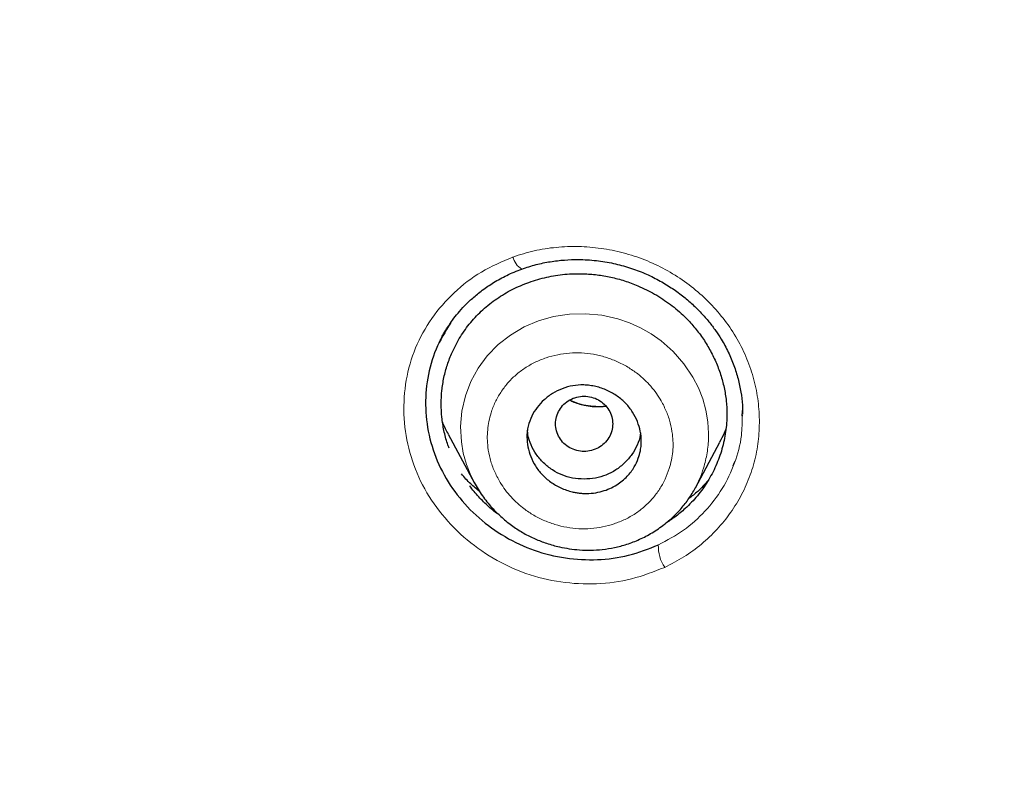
# Model space of a CAD drawing. Header units: millimetres. Extents: x 8 to 830, y 12 to 2106.
# Tile 161 of 256: x 423 to 439, y 1776 to 1788. Entities that reach past the tile are written whole.
import ezdxf

# ---------------------------------------------------------------- set-up
doc = ezdxf.new("R2010")
doc.units = ezdxf.units.MM

msp = doc.modelspace()

# ---------------------------------------------------------------- linework, layer by layer
at = {"color": 8, "linetype": 'Continuous', "lineweight": 0}
msp.add_line((434.689, 1782.084), (434.693, 1782.196), dxfattribs=at)
msp.add_line((434.689, 1782.084), (434.693, 1782.196), dxfattribs=at)
at = {"color": 7, "linetype": 'Continuous', "lineweight": 30}
for p, q in [((434.687, 1782.056), (434.689, 1782.084)), ((434.687, 1782.056), (434.689, 1782.084)), ((434.695, 1782.052), (434.695, 1782.065)), ((434.695, 1782.052), (434.695, 1782.065)), ((430.064, 1781.766), (430.475, 1780.997)), ((433.951, 1780.922), (434.335, 1781.641)), ((430.398, 1780.951), (430.398, 1780.951)), ((430.398, 1780.951), (430.398, 1780.951)), ((433.95, 1780.922), (433.945, 1780.912)), ((434.034, 1780.862), (434.034, 1780.862)), ((434.034, 1780.862), (434.034, 1780.862))]:
    msp.add_line(p, q, dxfattribs=at)
at = {"color": 8, "linetype": 'Continuous', "lineweight": 0, "flags": 128}
msp.add_lwpolyline([(430.485, 1780.984), (430.417, 1781.115), (430.349, 1781.287), (430.3, 1781.465), (430.269, 1781.646), (430.257, 1781.889), (430.278, 1782.131), (430.332, 1782.368), (430.416, 1782.594), (430.532, 1782.807), (430.677, 1783.002), (430.849, 1783.176), (431.043, 1783.327), (431.255, 1783.454), (431.482, 1783.552), (431.721, 1783.621), (431.97, 1783.658), (432.225, 1783.663), (432.481, 1783.638), (432.732, 1783.582), (432.914, 1783.521), (433.089, 1783.443), (433.255, 1783.348), (433.412, 1783.237), (433.602, 1783.068), (433.77, 1782.876), (433.911, 1782.666), (433.998, 1782.498), (434.067, 1782.324), (434.117, 1782.144), (434.147, 1781.961), (434.147, 1781.961)], dxfattribs=at)
at = {"color": 8, "linetype": 'Continuous', "lineweight": 0}
for centre, radius, start, end in [((431.378, 1784.632), 0.309, 194.3128, 239.2723), ((433.968, 1780.003), 0.6, 177.9767, 213.6622)]:
    msp.add_arc(centre, radius, start, end, dxfattribs=at)
at = {"color": 7, "linetype": 'Continuous', "lineweight": 30}
for points, knots in [([(510.735, 1777.283), (511.196, 1778.511), (512.114, 1780.956), (513.098, 1784.726), (513.872, 1788.507), (514.456, 1792.3), (514.943, 1796.485), (515.298, 1801.065), (515.507, 1806.03), (515.602, 1811.577), (515.593, 1817.706), (515.581, 1824.436), (515.477, 1831.185), (515.158, 1837.963), (514.614, 1843.619), (513.944, 1848.142), (513.279, 1851.54), (512.399, 1854.924), (511.244, 1858.268), (509.826, 1861.345), (508.149, 1864.109), (506.256, 1866.524), (504.046, 1868.669), (501.607, 1870.523), (499.025, 1872.121), (495.903, 1873.724), (492.217, 1875.246), (487.967, 1876.614), (483.651, 1877.697), (479.286, 1878.524), (474.885, 1879.093), (470.474, 1879.417), (466.081, 1879.544), (461.71, 1879.555), (457.339, 1879.543), (452.947, 1879.415), (448.536, 1879.093), (444.134, 1878.525), (439.769, 1877.697), (435.453, 1876.616), (431.203, 1875.245), (427.517, 1873.725), (424.396, 1872.122), (421.813, 1870.525), (419.375, 1868.669), (417.164, 1866.525), (415.271, 1864.109), (413.594, 1861.345), (412.176, 1858.269), (411.021, 1854.924), (410.141, 1851.54), (409.476, 1848.142), (408.806, 1843.619), (408.262, 1837.963), (407.943, 1831.185), (407.839, 1824.437), (407.828, 1817.706), (407.817, 1811.126), (407.941, 1804.673), (408.288, 1798.348), (408.866, 1792.889), (409.585, 1788.305), (410.354, 1784.591), (411.329, 1780.89), (412.232, 1778.489), (412.686, 1777.283)], [0, 0, 0, 0, 0.01422, 0.028301, 0.042283, 0.056188, 0.070046, 0.088148, 0.106186, 0.124159, 0.148558, 0.172923, 0.197399, 0.221993, 0.24671, 0.259145, 0.27167, 0.284302, 0.297067, 0.309991, 0.320883, 0.3319, 0.342924, 0.353811, 0.364567, 0.375221, 0.391058, 0.40678, 0.422432, 0.438055, 0.453668, 0.469227, 0.484683, 0.500001, 0.515318, 0.530774, 0.546334, 0.561944, 0.577571, 0.59322, 0.608942, 0.624779, 0.635434, 0.646191, 0.657076, 0.668103, 0.679114, 0.690014, 0.702933, 0.7157, 0.728331, 0.740856, 0.753291, 0.778008, 0.802602, 0.827078, 0.851444, 0.875842, 0.898728, 0.921719, 0.944802, 0.958463, 0.9722, 0.986034, 1, 1, 1, 1]), ([(510.735, 1777.283), (511.196, 1778.511), (512.114, 1780.956), (513.098, 1784.726), (513.872, 1788.507), (514.456, 1792.3), (514.943, 1796.485), (515.298, 1801.065), (515.507, 1806.03), (515.602, 1811.577), (515.593, 1817.706), (515.581, 1824.436), (515.477, 1831.185), (515.158, 1837.963), (514.614, 1843.619), (513.944, 1848.142), (513.279, 1851.54), (512.399, 1854.924), (511.244, 1858.268), (509.826, 1861.345), (508.149, 1864.109), (506.256, 1866.524), (504.046, 1868.669), (501.607, 1870.523), (499.025, 1872.121), (495.903, 1873.724), (492.217, 1875.246), (487.967, 1876.614), (483.651, 1877.697), (479.286, 1878.524), (474.885, 1879.093), (470.474, 1879.417), (466.081, 1879.544), (461.71, 1879.555), (457.339, 1879.543), (452.947, 1879.415), (448.536, 1879.093), (444.134, 1878.525), (439.769, 1877.697), (435.453, 1876.616), (431.203, 1875.245), (427.517, 1873.725), (424.396, 1872.122), (421.813, 1870.525), (419.375, 1868.669), (417.164, 1866.525), (415.271, 1864.109), (413.594, 1861.345), (412.176, 1858.269), (411.021, 1854.924), (410.141, 1851.54), (409.476, 1848.142), (408.806, 1843.619), (408.262, 1837.963), (407.943, 1831.185), (407.839, 1824.437), (407.828, 1817.706), (407.817, 1811.126), (407.941, 1804.673), (408.288, 1798.348), (408.866, 1792.889), (409.585, 1788.305), (410.354, 1784.591), (411.329, 1780.89), (412.232, 1778.489), (412.686, 1777.283)], [0, 0, 0, 0, 0.01422, 0.028301, 0.042283, 0.056188, 0.070046, 0.088148, 0.106186, 0.124159, 0.148558, 0.172923, 0.197399, 0.221993, 0.24671, 0.259145, 0.27167, 0.284302, 0.297067, 0.309991, 0.320883, 0.3319, 0.342924, 0.353811, 0.364567, 0.375221, 0.391058, 0.40678, 0.422432, 0.438055, 0.453668, 0.469227, 0.484683, 0.500001, 0.515318, 0.530774, 0.546334, 0.561944, 0.577571, 0.59322, 0.608942, 0.624779, 0.635434, 0.646191, 0.657076, 0.668103, 0.679114, 0.690014, 0.702933, 0.7157, 0.728331, 0.740856, 0.753291, 0.778008, 0.802602, 0.827078, 0.851444, 0.875842, 0.898728, 0.921719, 0.944802, 0.958463, 0.9722, 0.986034, 1, 1, 1, 1]), ([(509.342, 1777.405), (509.718, 1778.392), (510.47, 1780.366), (511.332, 1783.407), (512.046, 1786.476), (512.617, 1789.571), (513.077, 1792.68), (513.51, 1796.392), (513.859, 1800.711), (514.082, 1805.632), (514.182, 1810.777), (514.188, 1816.142), (514.173, 1821.731), (514.115, 1827.323), (513.942, 1832.92), (513.588, 1838.517), (513.084, 1843.169), (512.519, 1846.875), (511.991, 1849.641), (511.334, 1852.386), (510.519, 1855.094), (509.512, 1857.746), (508.383, 1860.098), (507.165, 1862.141), (505.916, 1863.888), (504.502, 1865.514), (502.758, 1867.162), (500.656, 1868.771), (498.205, 1870.302), (495.467, 1871.725), (492.454, 1873.021), (489.178, 1874.177), (485.839, 1875.143), (482.453, 1875.939), (478.747, 1876.63), (474.722, 1877.159), (470.387, 1877.487), (466.047, 1877.618), (461.711, 1877.632), (457.374, 1877.617), (453.033, 1877.484), (448.697, 1877.159), (444.672, 1876.63), (440.967, 1875.94), (437.582, 1875.144), (434.243, 1874.177), (430.966, 1873.02), (427.952, 1871.725), (425.215, 1870.302), (422.765, 1868.771), (420.664, 1867.161), (418.919, 1865.515), (417.506, 1863.888), (416.255, 1862.141), (415.039, 1860.097), (413.909, 1857.746), (412.902, 1855.094), (412.087, 1852.386), (411.43, 1849.642), (410.902, 1846.875), (410.337, 1843.17), (409.833, 1838.517), (409.479, 1832.921), (409.306, 1827.324), (409.248, 1821.731), (409.233, 1816.142), (409.239, 1810.852), (409.333, 1805.856), (409.537, 1801.159), (409.896, 1796.466), (410.376, 1792.367), (410.925, 1788.863), (411.488, 1785.949), (412.182, 1783.059), (413.011, 1780.196), (413.722, 1778.336), (414.078, 1777.405)], [0, 0, 0, 0, 0.011709, 0.0234, 0.035079, 0.046745, 0.058401, 0.070053, 0.08835, 0.106637, 0.124908, 0.145647, 0.166375, 0.187119, 0.207887, 0.228673, 0.249479, 0.259892, 0.270315, 0.28075, 0.291198, 0.301658, 0.31213, 0.319994, 0.327864, 0.335737, 0.343609, 0.354092, 0.364563, 0.37502, 0.38755, 0.400066, 0.41258, 0.425091, 0.437599, 0.45323, 0.468841, 0.484431, 0.499999, 0.515569, 0.531166, 0.546782, 0.562408, 0.574915, 0.587424, 0.599934, 0.612454, 0.624987, 0.635443, 0.645912, 0.656393, 0.664263, 0.672136, 0.680006, 0.687871, 0.698343, 0.708803, 0.71925, 0.729685, 0.740108, 0.750521, 0.771326, 0.792113, 0.81288, 0.833624, 0.854353, 0.875091, 0.892532, 0.909986, 0.927451, 0.944927, 0.955919, 0.966921, 0.977933, 0.988958, 1, 1, 1, 1]), ([(509.342, 1777.405), (509.718, 1778.392), (510.47, 1780.366), (511.332, 1783.407), (512.046, 1786.476), (512.617, 1789.571), (513.077, 1792.68), (513.51, 1796.392), (513.859, 1800.711), (514.082, 1805.632), (514.182, 1810.777), (514.188, 1816.142), (514.173, 1821.731), (514.115, 1827.323), (513.942, 1832.92), (513.588, 1838.517), (513.084, 1843.169), (512.519, 1846.875), (511.991, 1849.641), (511.334, 1852.386), (510.519, 1855.094), (509.512, 1857.746), (508.383, 1860.098), (507.165, 1862.141), (505.916, 1863.888), (504.502, 1865.514), (502.758, 1867.162), (500.656, 1868.771), (498.205, 1870.302), (495.467, 1871.725), (492.454, 1873.021), (489.178, 1874.177), (485.839, 1875.143), (482.453, 1875.939), (478.747, 1876.63), (474.722, 1877.159), (470.387, 1877.487), (466.047, 1877.618), (461.711, 1877.632), (457.374, 1877.617), (453.033, 1877.484), (448.697, 1877.159), (444.672, 1876.63), (440.967, 1875.94), (437.582, 1875.144), (434.243, 1874.177), (430.966, 1873.02), (427.952, 1871.725), (425.215, 1870.302), (422.765, 1868.771), (420.664, 1867.161), (418.919, 1865.515), (417.506, 1863.888), (416.255, 1862.141), (415.039, 1860.097), (413.909, 1857.746), (412.902, 1855.094), (412.087, 1852.386), (411.43, 1849.642), (410.902, 1846.875), (410.337, 1843.17), (409.833, 1838.517), (409.479, 1832.921), (409.306, 1827.324), (409.248, 1821.731), (409.233, 1816.142), (409.239, 1810.852), (409.333, 1805.856), (409.537, 1801.159), (409.896, 1796.466), (410.376, 1792.367), (410.925, 1788.863), (411.488, 1785.949), (412.182, 1783.059), (413.011, 1780.196), (413.722, 1778.336), (414.078, 1777.405)], [0, 0, 0, 0, 0.011709, 0.0234, 0.035079, 0.046745, 0.058401, 0.070053, 0.08835, 0.106637, 0.124908, 0.145647, 0.166375, 0.187119, 0.207887, 0.228673, 0.249479, 0.259892, 0.270315, 0.28075, 0.291198, 0.301658, 0.31213, 0.319994, 0.327864, 0.335737, 0.343609, 0.354092, 0.364563, 0.37502, 0.38755, 0.400066, 0.41258, 0.425091, 0.437599, 0.45323, 0.468841, 0.484431, 0.499999, 0.515569, 0.531166, 0.546782, 0.562408, 0.574915, 0.587424, 0.599934, 0.612454, 0.624987, 0.635443, 0.645912, 0.656393, 0.664263, 0.672136, 0.680006, 0.687871, 0.698343, 0.708803, 0.71925, 0.729685, 0.740108, 0.750521, 0.771326, 0.792113, 0.81288, 0.833624, 0.854353, 0.875091, 0.892532, 0.909986, 0.927451, 0.944927, 0.955919, 0.966921, 0.977933, 0.988958, 1, 1, 1, 1]), ([(461.71, 1876.725), (459.784, 1876.719), (455.935, 1876.707), (450.167, 1876.421), (444.906, 1875.774), (440.169, 1874.856), (435.962, 1873.771), (431.845, 1872.41), (428.301, 1870.9), (425.325, 1869.325), (422.897, 1867.771), (420.637, 1865.993), (418.61, 1863.96), (416.866, 1861.693), (415.304, 1859.086), (413.966, 1856.162), (412.868, 1852.965), (412.03, 1849.723), (411.394, 1846.461), (410.755, 1842.089), (410.234, 1836.589), (409.939, 1829.959), (409.858, 1823.313), (409.862, 1816.661), (409.876, 1810.844), (409.989, 1805.861), (410.175, 1801.713), (410.481, 1797.567), (410.938, 1793.43), (411.563, 1789.313), (412.42, 1785.241), (413.517, 1781.214), (414.571, 1778.631), (415.1, 1777.336)], [0, 0, 0, 0, 0.041855, 0.08362, 0.125415, 0.156959, 0.188537, 0.219976, 0.251431, 0.272568, 0.293656, 0.314639, 0.33578, 0.356911, 0.377922, 0.403277, 0.42848, 0.45338, 0.478142, 0.502858, 0.552306, 0.601886, 0.651609, 0.701376, 0.751127, 0.782208, 0.813287, 0.844384, 0.875537, 0.906709, 0.937788, 0.968814, 1, 1, 1, 1]), ([(461.71, 1876.622), (459.773, 1876.616), (455.903, 1876.604), (450.104, 1876.313), (444.815, 1875.656), (440.054, 1874.726), (435.827, 1873.625), (431.692, 1872.245), (428.137, 1870.71), (425.155, 1869.108), (422.728, 1867.526), (420.475, 1865.714), (418.469, 1863.641), (416.75, 1861.337), (415.217, 1858.695), (413.911, 1855.743), (412.846, 1852.527), (412.036, 1849.278), (411.423, 1846.017), (410.808, 1841.657), (410.309, 1836.18), (410.03, 1829.586), (409.958, 1822.982), (409.961, 1816.372), (409.978, 1810.591), (410.096, 1805.639), (410.286, 1801.52), (410.596, 1797.409), (411.054, 1793.307), (411.681, 1789.219), (412.539, 1785.169), (413.635, 1781.17), (414.685, 1778.609), (415.209, 1777.329)], [0, 0, 0, 0, 0.042133, 0.084172, 0.12624, 0.157991, 0.189772, 0.221412, 0.253078, 0.274358, 0.295572, 0.316692, 0.337987, 0.359238, 0.380387, 0.405921, 0.431187, 0.456106, 0.480854, 0.505526, 0.554819, 0.604169, 0.653612, 0.70311, 0.752631, 0.783561, 0.81446, 0.845339, 0.876228, 0.907207, 0.938215, 0.96912, 1, 1, 1, 1]), ([(431.221, 1784.366), (431.295, 1784.391), (431.441, 1784.439), (431.666, 1784.484), (431.889, 1784.511), (432.131, 1784.519), (432.39, 1784.504), (432.66, 1784.459), (432.915, 1784.391), (433.153, 1784.302), (433.371, 1784.196), (433.569, 1784.077), (433.747, 1783.949), (433.905, 1783.815), (434.044, 1783.677), (434.165, 1783.538), (434.269, 1783.401), (434.373, 1783.242), (434.472, 1783.059), (434.56, 1782.85), (434.626, 1782.64), (434.67, 1782.431), (434.693, 1782.245), (434.695, 1782.129), (434.695, 1782.082)], [0, 0, 0, 0, 0.048966, 0.096541, 0.142765, 0.187664, 0.245492, 0.301058, 0.354436, 0.405703, 0.454659, 0.501286, 0.54564, 0.587753, 0.627651, 0.665355, 0.700882, 0.734277, 0.782945, 0.830778, 0.87756, 0.923386, 0.968327, 1, 1, 1, 1]), ([(431.221, 1784.366), (431.295, 1784.391), (431.441, 1784.439), (431.666, 1784.484), (431.889, 1784.511), (432.131, 1784.519), (432.39, 1784.504), (432.66, 1784.459), (432.915, 1784.391), (433.153, 1784.302), (433.371, 1784.196), (433.569, 1784.077), (433.747, 1783.949), (433.905, 1783.815), (434.044, 1783.677), (434.165, 1783.538), (434.269, 1783.401), (434.373, 1783.242), (434.472, 1783.059), (434.56, 1782.85), (434.626, 1782.64), (434.67, 1782.431), (434.693, 1782.245), (434.695, 1782.129), (434.695, 1782.082)], [0, 0, 0, 0, 0.048966, 0.096541, 0.142765, 0.187664, 0.245492, 0.301058, 0.354436, 0.405703, 0.454659, 0.501286, 0.54564, 0.587753, 0.627651, 0.665355, 0.700882, 0.734277, 0.782945, 0.830778, 0.87756, 0.923386, 0.968327, 1, 1, 1, 1]), ([(429.92, 1783.211), (429.927, 1783.224), (429.942, 1783.256), (429.972, 1783.313), (430.012, 1783.385), (430.066, 1783.47), (430.134, 1783.568), (430.219, 1783.676), (430.323, 1783.792), (430.45, 1783.914), (430.602, 1784.038), (430.78, 1784.159), (430.987, 1784.274), (431.14, 1784.335), (431.221, 1784.366)], [0, 0, 0, 0, 0.02766, 0.065286, 0.112933, 0.170638, 0.238434, 0.31636, 0.404462, 0.502793, 0.611412, 0.730394, 0.859854, 1, 1, 1, 1]), ([(429.92, 1783.211), (429.927, 1783.224), (429.942, 1783.256), (429.972, 1783.313), (430.012, 1783.385), (430.066, 1783.47), (430.134, 1783.568), (430.219, 1783.676), (430.323, 1783.792), (430.45, 1783.914), (430.602, 1784.038), (430.78, 1784.159), (430.987, 1784.274), (431.14, 1784.335), (431.221, 1784.366)], [0, 0, 0, 0, 0.02766, 0.065286, 0.112933, 0.170638, 0.238434, 0.31636, 0.404462, 0.502793, 0.611412, 0.730394, 0.859854, 1, 1, 1, 1]), ([(429.951, 1782.243), (429.953, 1782.313), (429.958, 1782.453), (429.992, 1782.659), (430.046, 1782.861), (430.13, 1783.077), (430.249, 1783.303), (430.411, 1783.529), (430.604, 1783.73), (430.824, 1783.904), (431.067, 1784.049), (431.331, 1784.162), (431.609, 1784.243), (431.895, 1784.289), (432.162, 1784.297), (432.405, 1784.278), (432.622, 1784.241), (432.837, 1784.183), (433.069, 1784.097), (433.314, 1783.976), (433.561, 1783.814), (433.766, 1783.639), (433.932, 1783.46), (434.065, 1783.286), (434.179, 1783.101), (434.275, 1782.908), (434.351, 1782.707), (434.406, 1782.5), (434.44, 1782.291), (434.452, 1782.058), (434.434, 1781.803), (434.376, 1781.53), (434.28, 1781.268), (434.15, 1781.021), (433.988, 1780.794), (433.811, 1780.609), (433.641, 1780.465), (433.531, 1780.395), (433.481, 1780.363)], [0, 0, 0, 0, 0.0237434, 0.0478242, 0.0717128, 0.0955962, 0.1278212, 0.1595126, 0.1912072, 0.222985, 0.254687, 0.2868224, 0.3189709, 0.3506624, 0.3824077, 0.4062003, 0.4299163, 0.4537852, 0.4780343, 0.5098678, 0.5418562, 0.5735942, 0.5973292, 0.6213924, 0.6453353, 0.6692029, 0.6931763, 0.717103, 0.7410928, 0.7648458, 0.7966096, 0.8283088, 0.8604892, 0.8925924, 0.9242854, 0.9561146, 0.9798811, 1, 1, 1, 1]), ([(429.951, 1782.243), (429.953, 1782.313), (429.958, 1782.453), (429.992, 1782.659), (430.046, 1782.861), (430.13, 1783.077), (430.249, 1783.303), (430.411, 1783.529), (430.604, 1783.73), (430.824, 1783.904), (431.067, 1784.049), (431.331, 1784.162), (431.609, 1784.243), (431.895, 1784.289), (432.162, 1784.297), (432.405, 1784.278), (432.622, 1784.241), (432.837, 1784.183), (433.069, 1784.097), (433.314, 1783.976), (433.561, 1783.814), (433.766, 1783.639), (433.932, 1783.46), (434.065, 1783.286), (434.179, 1783.101), (434.275, 1782.908), (434.351, 1782.707), (434.406, 1782.5), (434.44, 1782.291), (434.452, 1782.058), (434.434, 1781.803), (434.376, 1781.53), (434.28, 1781.268), (434.15, 1781.021), (433.988, 1780.794), (433.811, 1780.609), (433.641, 1780.465), (433.531, 1780.395), (433.481, 1780.363)], [0, 0, 0, 0, 0.0237434, 0.0478242, 0.0717128, 0.0955962, 0.1278212, 0.1595126, 0.1912072, 0.222985, 0.254687, 0.2868224, 0.3189709, 0.3506624, 0.3824077, 0.4062003, 0.4299163, 0.4537852, 0.4780343, 0.5098678, 0.5418562, 0.5735942, 0.5973292, 0.6213924, 0.6453353, 0.6692029, 0.6931763, 0.717103, 0.7410928, 0.7648458, 0.7966096, 0.8283088, 0.8604892, 0.8925924, 0.9242854, 0.9561146, 0.9798811, 1, 1, 1, 1]), ([(430.098, 1783.515), (430.016, 1783.381), (429.851, 1783.111), (429.724, 1782.65), (429.691, 1782.171), (429.758, 1781.69), (429.926, 1781.227), (430.19, 1780.804), (430.537, 1780.437), (430.949, 1780.139), (431.411, 1779.923), (431.906, 1779.802), (432.41, 1779.778), (432.909, 1779.842), (433.215, 1779.963), (433.369, 1780.024)], [0, 0, 0, 0, 0.07629, 0.153245, 0.230058, 0.30684, 0.383773, 0.460735, 0.537592, 0.614523, 0.691664, 0.768706, 0.845514, 0.92249, 1, 1, 1, 1]), ([(430.098, 1783.515), (430.016, 1783.381), (429.851, 1783.111), (429.724, 1782.65), (429.691, 1782.171), (429.758, 1781.69), (429.926, 1781.227), (430.19, 1780.804), (430.537, 1780.437), (430.949, 1780.139), (431.411, 1779.923), (431.906, 1779.802), (432.41, 1779.778), (432.909, 1779.842), (433.215, 1779.963), (433.369, 1780.024)], [0, 0, 0, 0, 0.07629, 0.153245, 0.230058, 0.30684, 0.383773, 0.460735, 0.537592, 0.614523, 0.691664, 0.768706, 0.845514, 0.92249, 1, 1, 1, 1]), ([(431.3, 1781.72), (431.301, 1781.749), (431.303, 1781.807), (431.324, 1781.919), (431.371, 1782.05), (431.458, 1782.191), (431.569, 1782.311), (431.701, 1782.411), (431.854, 1782.487), (432.021, 1782.534), (432.169, 1782.545), (432.291, 1782.535), (432.416, 1782.512), (432.565, 1782.461), (432.725, 1782.369), (432.861, 1782.253), (432.967, 1782.116), (433.043, 1781.967), (433.089, 1781.813), (433.101, 1781.699), (433.1, 1781.627), (433.098, 1781.592), (433.094, 1781.55), (433.082, 1781.48), (433.053, 1781.376), (432.989, 1781.239), (432.879, 1781.092), (432.711, 1780.955), (432.481, 1780.853), (432.279, 1780.827), (432.141, 1780.837), (432.077, 1780.845), (431.973, 1780.867), (431.834, 1780.915), (431.673, 1781.008), (431.537, 1781.125), (431.431, 1781.262), (431.356, 1781.411), (431.309, 1781.565), (431.303, 1781.669), (431.3, 1781.72)], [0, 0, 0, 0, 0.016288, 0.032262, 0.063803, 0.094447, 0.124461, 0.155629, 0.186786, 0.217892, 0.248926, 0.266031, 0.283044, 0.316208, 0.348614, 0.380228, 0.41098, 0.441136, 0.470397, 0.499117, 0.504298, 0.51086, 0.518814, 0.528189, 0.551238, 0.579698, 0.61384, 0.653493, 0.698673, 0.749348, 0.760988, 0.772458, 0.783792, 0.817329, 0.849812, 0.881539, 0.912292, 0.942281, 0.971496, 1, 1, 1, 1]), ([(431.75, 1781.929), (431.754, 1781.891), (431.76, 1781.816), (431.807, 1781.71), (431.878, 1781.618), (431.973, 1781.549), (432.083, 1781.505), (432.2, 1781.489), (432.318, 1781.505), (432.428, 1781.549), (432.522, 1781.618), (432.594, 1781.71), (432.64, 1781.816), (432.656, 1781.929), (432.64, 1782.043), (432.594, 1782.149), (432.522, 1782.24), (432.428, 1782.31), (432.318, 1782.354), (432.2, 1782.369), (432.083, 1782.354), (431.973, 1782.31), (431.878, 1782.24), (431.807, 1782.149), (431.76, 1782.043), (431.754, 1781.967), (431.75, 1781.929)], [0, 0, 0, 0, 0.041659, 0.083341, 0.125, 0.166659, 0.208341, 0.25, 0.291659, 0.333341, 0.375, 0.416659, 0.458341, 0.5, 0.541659, 0.583341, 0.625, 0.666659, 0.708341, 0.75, 0.791659, 0.833341, 0.875, 0.916659, 0.958341, 1, 1, 1, 1]), ([(432.542, 1782.207), (432.54, 1782.206), (432.489, 1782.196), (432.382, 1782.197), (432.228, 1782.214), (432.089, 1782.25), (432.007, 1782.288), (431.973, 1782.303)], [0, 0, 0, 0, 0.0107493, 0.275748, 0.5410663, 0.8086934, 1, 1, 1, 1]), ([(430.078, 1781.545), (430.068, 1781.569), (430.033, 1781.66), (429.993, 1781.824), (429.957, 1782.033), (429.953, 1782.173), (429.951, 1782.243)], [0, 0, 0, 0, 0.1081934, 0.4057234, 0.7019588, 1, 1, 1, 1]), ([(430.078, 1781.545), (430.068, 1781.569), (430.033, 1781.66), (429.993, 1781.824), (429.957, 1782.033), (429.953, 1782.173), (429.951, 1782.243)], [0, 0, 0, 0, 0.1081934, 0.4057234, 0.7019588, 1, 1, 1, 1]), ([(430.066, 1781.767), (430.034, 1781.824), (430, 1781.885), (429.976, 1781.95), (429.975, 1781.955)], [0, 0, 0, 0, 0.928541, 1, 1, 1, 1]), ([(434.431, 1781.855), (434.423, 1781.83), (434.396, 1781.757), (434.358, 1781.688), (434.333, 1781.642)], [0, 0, 0, 0, 0.331386, 1, 1, 1, 1]), ([(433.087, 1781.788), (433.086, 1781.777), (433.081, 1781.711), (433.038, 1781.593), (432.956, 1781.443), (432.84, 1781.311), (432.703, 1781.199), (432.547, 1781.118), (432.378, 1781.07), (432.2, 1781.055), (432.021, 1781.07), (431.852, 1781.119), (431.697, 1781.2), (431.56, 1781.312), (431.445, 1781.444), (431.362, 1781.594), (431.317, 1781.726), (431.312, 1781.806), (431.31, 1781.831)], [0, 0, 0, 0, 0.013174, 0.080368, 0.147587, 0.217632, 0.287631, 0.354764, 0.421826, 0.491618, 0.561707, 0.628895, 0.695962, 0.765705, 0.835737, 0.90293, 0.970066, 1, 1, 1, 1]), ([(434.544, 1781.269), (434.553, 1781.286), (434.565, 1781.308), (434.571, 1781.333), (434.572, 1781.338)], [0, 0, 0, 0, 0.7660776, 1, 1, 1, 1]), ([(434.544, 1781.269), (434.553, 1781.286), (434.565, 1781.308), (434.571, 1781.333), (434.572, 1781.338)], [0, 0, 0, 0, 0.7660776, 1, 1, 1, 1]), ([(430.562, 1780.859), (430.512, 1780.899), (430.406, 1780.984), (430.318, 1781.087), (430.272, 1781.141)], [0, 0, 0, 0, 0.471942, 1, 1, 1, 1]), ([(430.562, 1780.859), (430.512, 1780.899), (430.406, 1780.984), (430.318, 1781.087), (430.272, 1781.141)], [0, 0, 0, 0, 0.471942, 1, 1, 1, 1]), ([(430.866, 1780.495), (430.838, 1780.515), (430.75, 1780.577), (430.617, 1780.7), (430.489, 1780.833), (430.423, 1780.922), (430.4, 1780.953)], [0, 0, 0, 0, 0.156932, 0.489913, 0.824809, 1, 1, 1, 1]), ([(430.866, 1780.495), (430.838, 1780.515), (430.75, 1780.577), (430.617, 1780.7), (430.489, 1780.833), (430.423, 1780.922), (430.4, 1780.953)], [0, 0, 0, 0, 0.156932, 0.489913, 0.824809, 1, 1, 1, 1]), ([(430.47, 1781.007), (430.512, 1780.936), (430.593, 1780.797), (430.743, 1780.612), (430.904, 1780.452), (431.074, 1780.317), (431.249, 1780.205), (431.427, 1780.116), (431.615, 1780.044), (431.795, 1779.993), (431.969, 1779.961), (432.133, 1779.943), (432.307, 1779.938), (432.491, 1779.949), (432.682, 1779.979), (432.878, 1780.031), (433.078, 1780.109), (433.276, 1780.213), (433.452, 1780.334), (433.605, 1780.465), (433.734, 1780.6), (433.852, 1780.75), (433.917, 1780.862), (433.949, 1780.918)], [0, 0, 0, 0, 0.058015, 0.113548, 0.166613, 0.217264, 0.265605, 0.311737, 0.356827, 0.406492, 0.442577, 0.481035, 0.521852, 0.565009, 0.610492, 0.658371, 0.708947, 0.762247, 0.818175, 0.861757, 0.906635, 0.952728, 1, 1, 1, 1]), ([(434.153, 1781.039), (434.1, 1780.98), (434.008, 1780.874), (433.896, 1780.789), (433.848, 1780.752)], [0, 0, 0, 0, 0.567253, 1, 1, 1, 1]), ([(434.153, 1781.039), (434.1, 1780.98), (434.008, 1780.874), (433.896, 1780.789), (433.848, 1780.752)], [0, 0, 0, 0, 0.567253, 1, 1, 1, 1]), ([(432.025, 1756.852), (431.383, 1757.43), (430.099, 1758.584), (428.181, 1760.318), (426.536, 1761.823), (425.165, 1763.1), (424.063, 1764.146), (422.971, 1765.203), (422.022, 1766.15), (421.212, 1766.984), (420.536, 1767.7), (419.872, 1768.426), (419.223, 1769.164), (418.59, 1769.915), (417.977, 1770.68), (417.387, 1771.462), (416.823, 1772.26), (416.289, 1773.078), (415.785, 1773.913), (415.312, 1774.765), (414.869, 1775.632), (414.455, 1776.511), (414.204, 1777.107), (414.078, 1777.405)], [0, 0, 0, 0, 0.093359, 0.1867057, 0.2800059, 0.3349765, 0.3899564, 0.4449586, 0.4999737, 0.5356994, 0.5714261, 0.6071568, 0.6428904, 0.6786135, 0.7143182, 0.7500057, 0.7856874, 0.8213849, 0.857107, 0.8928445, 0.9285841, 0.9643091, 1, 1, 1, 1]), ([(432.025, 1756.852), (431.383, 1757.43), (430.099, 1758.584), (428.181, 1760.318), (426.536, 1761.823), (425.165, 1763.1), (424.063, 1764.146), (422.971, 1765.203), (422.022, 1766.15), (421.212, 1766.984), (420.536, 1767.7), (419.872, 1768.426), (419.223, 1769.164), (418.59, 1769.915), (417.977, 1770.68), (417.387, 1771.462), (416.823, 1772.26), (416.289, 1773.078), (415.785, 1773.913), (415.312, 1774.765), (414.869, 1775.632), (414.455, 1776.511), (414.204, 1777.107), (414.078, 1777.405)], [0, 0, 0, 0, 0.093359, 0.186706, 0.280006, 0.334976, 0.389956, 0.444959, 0.499974, 0.535699, 0.571426, 0.607157, 0.64289, 0.678614, 0.714318, 0.750006, 0.785687, 0.821385, 0.857107, 0.892845, 0.928584, 0.964309, 1, 1, 1, 1]), ([(415.1, 1777.336), (415.33, 1776.838), (415.79, 1775.845), (416.575, 1774.402), (417.437, 1773.003), (418.39, 1771.656), (419.441, 1770.369), (420.589, 1769.158), (421.827, 1768.04), (423.198, 1766.963), (424.709, 1765.934), (426.36, 1764.96), (428.07, 1764.082), (429.822, 1763.294), (431.601, 1762.591), (433.403, 1761.966), (435.574, 1761.303), (438.125, 1760.641), (441.058, 1760.02), (444.011, 1759.513), (446.977, 1759.12), (449.934, 1758.833), (452.882, 1758.647), (455.82, 1758.54), (458.763, 1758.489), (460.727, 1758.485), (461.71, 1758.483)], [0, 0, 0, 0, 0.0314739, 0.0627901, 0.0940266, 0.1252933, 0.1567907, 0.1883276, 0.2195935, 0.2506958, 0.2862496, 0.3219956, 0.3579592, 0.3937733, 0.4294226, 0.4650147, 0.5006142, 0.556583, 0.6126897, 0.6687271, 0.7246136, 0.7804252, 0.8352335, 0.8900842, 0.945003, 1, 1, 1, 1]), ([(415.209, 1777.329), (415.44, 1776.833), (415.9, 1775.844), (416.683, 1774.406), (417.545, 1773.013), (418.497, 1771.672), (419.548, 1770.391), (420.695, 1769.186), (421.932, 1768.074), (423.302, 1767.003), (424.81, 1765.98), (426.459, 1765.012), (428.165, 1764.139), (429.912, 1763.356), (431.687, 1762.658), (433.485, 1762.037), (435.65, 1761.379), (438.193, 1760.722), (441.118, 1760.105), (444.063, 1759.601), (447.021, 1759.211), (449.969, 1758.926), (452.909, 1758.742), (455.837, 1758.635), (458.772, 1758.584), (460.73, 1758.581), (461.71, 1758.579)], [0, 0, 0, 0, 0.0314678, 0.062776, 0.0940029, 0.1252589, 0.1567472, 0.1882845, 0.2195581, 0.2506676, 0.2862288, 0.3219805, 0.3579446, 0.3937575, 0.4294066, 0.4649989, 0.5005985, 0.5565657, 0.6126713, 0.6687113, 0.7246011, 0.7804163, 0.8352281, 0.8900815, 0.9450022, 1, 1, 1, 1])]:
    msp.add_open_spline(points, degree=3, knots=knots, dxfattribs=at)
at = {"color": 8, "linetype": 'Continuous', "lineweight": 0}
for points, knots in [([(414.698, 1777.363), (414.225, 1778.522), (413.283, 1780.831), (412.261, 1784.414), (411.439, 1788.029), (410.814, 1791.683), (410.284, 1795.749), (409.884, 1800.234), (409.629, 1805.133), (409.493, 1810.65), (409.478, 1816.772), (409.475, 1823.494), (409.563, 1830.215), (409.877, 1836.934), (410.427, 1842.524), (411.106, 1846.98), (411.786, 1850.307), (412.674, 1853.585), (413.826, 1856.787), (415.22, 1859.697), (416.84, 1862.278), (418.635, 1864.516), (420.7, 1866.524), (422.996, 1868.281), (425.45, 1869.815), (428.451, 1871.372), (432.019, 1872.866), (436.141, 1874.209), (440.318, 1875.272), (445, 1876.168), (450.212, 1876.803), (455.95, 1877.088), (459.787, 1877.1), (461.71, 1877.106)], [0, 0, 0, 0, 0.027811, 0.055398, 0.082938, 0.110516, 0.138178, 0.174576, 0.211159, 0.247876, 0.297974, 0.34805, 0.398105, 0.448142, 0.498248, 0.523439, 0.548708, 0.573938, 0.599093, 0.624359, 0.645457, 0.666462, 0.68755, 0.708668, 0.729707, 0.750736, 0.78232, 0.813743, 0.844809, 0.875739, 0.916964, 0.958374, 1, 1, 1, 1]), ([(461.71, 1876.056), (460.287, 1876.052), (457.443, 1876.044), (453.183, 1875.919), (448.938, 1875.601), (444.998, 1875.087), (441.364, 1874.414), (438.035, 1873.629), (434.751, 1872.681), (431.534, 1871.547), (428.579, 1870.272), (425.894, 1868.872), (423.494, 1867.363), (421.261, 1865.638), (419.251, 1863.665), (417.517, 1861.447), (416.057, 1859.045), (414.855, 1856.514), (413.876, 1853.897), (413.089, 1851.223), (412.457, 1848.517), (411.956, 1845.793), (411.43, 1842.125), (410.969, 1837.501), (410.66, 1831.925), (410.527, 1826.343), (410.502, 1820.765), (410.502, 1815.225), (410.533, 1809.721), (410.68, 1804.249), (411.007, 1798.781), (411.504, 1794.045), (412.106, 1790.048), (412.736, 1786.79), (413.535, 1783.568), (414.51, 1780.377), (415.385, 1778.32), (415.824, 1777.288)], [0, 0, 0, 0, 0.031153, 0.062241, 0.093264, 0.124292, 0.149214, 0.174231, 0.199272, 0.224213, 0.249143, 0.270053, 0.290969, 0.311752, 0.332508, 0.353493, 0.374457, 0.395355, 0.4163, 0.437235, 0.458081, 0.478875, 0.499661, 0.541623, 0.583663, 0.625704, 0.667702, 0.709692, 0.750932, 0.792205, 0.833511, 0.874862, 0.899904, 0.924876, 0.94982, 0.974812, 1, 1, 1, 1]), ([(461.71, 1876.056), (460.287, 1876.052), (457.443, 1876.044), (453.183, 1875.919), (448.938, 1875.601), (444.998, 1875.087), (441.364, 1874.414), (438.035, 1873.629), (434.751, 1872.681), (431.534, 1871.547), (428.579, 1870.272), (425.894, 1868.872), (423.494, 1867.363), (421.261, 1865.638), (419.251, 1863.665), (417.517, 1861.447), (416.057, 1859.045), (414.855, 1856.514), (413.876, 1853.897), (413.089, 1851.223), (412.457, 1848.517), (411.956, 1845.793), (411.43, 1842.125), (410.969, 1837.501), (410.66, 1831.925), (410.527, 1826.343), (410.502, 1820.765), (410.502, 1815.225), (410.533, 1809.721), (410.68, 1804.249), (411.007, 1798.781), (411.504, 1794.045), (412.106, 1790.048), (412.736, 1786.79), (413.535, 1783.568), (414.51, 1780.377), (415.385, 1778.32), (415.824, 1777.288)], [0, 0, 0, 0, 0.031153, 0.062241, 0.093264, 0.124292, 0.149214, 0.174231, 0.199272, 0.224213, 0.249143, 0.270053, 0.290969, 0.311752, 0.332508, 0.353493, 0.374457, 0.395355, 0.4163, 0.437235, 0.458081, 0.478875, 0.499661, 0.541623, 0.583663, 0.625704, 0.667702, 0.709692, 0.750932, 0.792205, 0.833511, 0.874862, 0.899904, 0.924876, 0.94982, 0.974812, 1, 1, 1, 1]), ([(431.079, 1784.555), (431.19, 1784.591), (431.411, 1784.661), (431.76, 1784.713), (432.113, 1784.727), (432.467, 1784.698), (432.817, 1784.628), (433.157, 1784.517), (433.481, 1784.365), (433.784, 1784.175), (434.061, 1783.952), (434.309, 1783.698), (434.523, 1783.416), (434.698, 1783.111), (434.831, 1782.789), (434.918, 1782.455), (434.961, 1782.117), (434.959, 1781.778), (434.913, 1781.445), (434.821, 1781.121), (434.686, 1780.814), (434.51, 1780.527), (434.298, 1780.265), (434.051, 1780.032), (433.776, 1779.828), (433.572, 1779.723), (433.469, 1779.67)], [0, 0, 0, 0, 0.041791, 0.083489, 0.125134, 0.166741, 0.208328, 0.249943, 0.291556, 0.333135, 0.374732, 0.416381, 0.458131, 0.500072, 0.542013, 0.583761, 0.625399, 0.666975, 0.708525, 0.750103, 0.791695, 0.833276, 0.874882, 0.916524, 0.958215, 1, 1, 1, 1]), ([(431.079, 1784.555), (431.19, 1784.591), (431.411, 1784.661), (431.76, 1784.713), (432.113, 1784.727), (432.467, 1784.698), (432.817, 1784.628), (433.157, 1784.517), (433.481, 1784.365), (433.784, 1784.175), (434.061, 1783.952), (434.309, 1783.698), (434.523, 1783.416), (434.698, 1783.111), (434.831, 1782.789), (434.918, 1782.455), (434.961, 1782.117), (434.959, 1781.778), (434.913, 1781.445), (434.821, 1781.121), (434.686, 1780.814), (434.51, 1780.527), (434.298, 1780.265), (434.051, 1780.032), (433.776, 1779.828), (433.572, 1779.723), (433.469, 1779.67)], [0, 0, 0, 0, 0.041791, 0.083489, 0.125134, 0.166741, 0.208328, 0.249943, 0.291556, 0.333135, 0.374732, 0.416381, 0.458131, 0.500072, 0.542013, 0.583761, 0.625399, 0.666975, 0.708525, 0.750103, 0.791695, 0.833276, 0.874882, 0.916524, 0.958215, 1, 1, 1, 1]), ([(433.469, 1779.67), (433.298, 1779.603), (432.955, 1779.468), (432.396, 1779.396), (431.832, 1779.423), (431.278, 1779.558), (430.759, 1779.8), (430.297, 1780.134), (429.908, 1780.546), (429.61, 1781.021), (429.423, 1781.541), (429.348, 1782.08), (429.384, 1782.618), (429.531, 1783.132), (429.79, 1783.601), (430.144, 1784.004), (430.573, 1784.339), (430.91, 1784.483), (431.079, 1784.555)], [0, 0, 0, 0, 0.062692, 0.12515, 0.187527, 0.250008, 0.312602, 0.375174, 0.437705, 0.500212, 0.562696, 0.625161, 0.68761, 0.74999, 0.81235, 0.874807, 0.937365, 1, 1, 1, 1]), ([(433.469, 1779.67), (433.298, 1779.603), (432.955, 1779.468), (432.396, 1779.396), (431.832, 1779.423), (431.278, 1779.558), (430.759, 1779.8), (430.297, 1780.134), (429.908, 1780.546), (429.61, 1781.021), (429.423, 1781.541), (429.348, 1782.08), (429.384, 1782.618), (429.531, 1783.132), (429.79, 1783.601), (430.144, 1784.004), (430.573, 1784.339), (430.91, 1784.483), (431.079, 1784.555)], [0, 0, 0, 0, 0.062692, 0.12515, 0.187527, 0.250008, 0.312602, 0.375174, 0.437705, 0.500212, 0.562696, 0.625161, 0.68761, 0.74999, 0.81235, 0.874807, 0.937365, 1, 1, 1, 1]), ([(433.59, 1781.764), (433.58, 1781.824), (433.561, 1781.945), (433.5, 1782.121), (433.424, 1782.276), (433.34, 1782.409), (433.252, 1782.521), (433.154, 1782.624), (433.034, 1782.727), (432.888, 1782.826), (432.717, 1782.915), (432.536, 1782.982), (432.349, 1783.028), (432.159, 1783.05), (431.97, 1783.047), (431.783, 1783.02), (431.602, 1782.972), (431.429, 1782.901), (431.268, 1782.81), (431.122, 1782.7), (430.994, 1782.571), (430.886, 1782.427), (430.798, 1782.27), (430.738, 1782.115), (430.7, 1781.969), (430.681, 1781.834), (430.675, 1781.698), (430.686, 1781.547), (430.717, 1781.381), (430.777, 1781.204), (430.853, 1781.049), (430.937, 1780.916), (431.025, 1780.804), (431.123, 1780.701), (431.243, 1780.598), (431.388, 1780.498), (431.558, 1780.41), (431.739, 1780.342), (431.926, 1780.296), (432.116, 1780.274), (432.306, 1780.277), (432.493, 1780.303), (432.674, 1780.352), (432.847, 1780.422), (433.008, 1780.513), (433.154, 1780.624), (433.282, 1780.752), (433.39, 1780.897), (433.478, 1781.055), (433.538, 1781.21), (433.577, 1781.357), (433.597, 1781.492), (433.603, 1781.628), (433.594, 1781.719), (433.59, 1781.764)], [0, 0, 0, 0, 0.020808, 0.041579, 0.062677, 0.078407, 0.093952, 0.109475, 0.12514, 0.145815, 0.166771, 0.187591, 0.208625, 0.2293, 0.249979, 0.270743, 0.29167, 0.312459, 0.333541, 0.354248, 0.374938, 0.395785, 0.416504, 0.437444, 0.453233, 0.468805, 0.484321, 0.499942, 0.520735, 0.541711, 0.56257, 0.578393, 0.593974, 0.609474, 0.625052, 0.645804, 0.666511, 0.687525, 0.708403, 0.729085, 0.749939, 0.77062, 0.791566, 0.812382, 0.833466, 0.854142, 0.874785, 0.895559, 0.91649, 0.937278, 0.953227, 0.968889, 0.984425, 1, 1, 1, 1]), ([(432.544, 1782.204), (432.515, 1782.201), (432.445, 1782.192), (432.329, 1782.196), (432.181, 1782.22), (432.058, 1782.254), (431.986, 1782.293), (431.97, 1782.301)], [0, 0, 0, 0, 0.151005, 0.366454, 0.583732, 0.911838, 1, 1, 1, 1]), ([(433.369, 1780.024), (433.505, 1780.096), (433.775, 1780.24), (434.113, 1780.546), (434.387, 1780.903), (434.58, 1781.308), (434.686, 1781.698), (434.687, 1781.953), (434.687, 1782.056)], [0, 0, 0, 0, 0.176519, 0.352409, 0.528077, 0.703906, 0.87952, 1, 1, 1, 1]), ([(433.369, 1780.024), (433.505, 1780.096), (433.775, 1780.24), (434.113, 1780.546), (434.387, 1780.903), (434.58, 1781.308), (434.686, 1781.698), (434.687, 1781.953), (434.687, 1782.056)], [0, 0, 0, 0, 0.176519, 0.352409, 0.528077, 0.703906, 0.87952, 1, 1, 1, 1]), ([(434.147, 1781.961), (434.153, 1781.879), (434.165, 1781.714), (434.14, 1781.47), (434.089, 1781.252), (434.025, 1781.069), (433.974, 1780.969), (433.95, 1780.922)], [0, 0, 0, 0, 0.228734, 0.457288, 0.685182, 0.855383, 1, 1, 1, 1]), ([(461.71, 1758.19), (460.869, 1758.192), (459.187, 1758.194), (456.666, 1758.229), (454.148, 1758.301), (451.634, 1758.423), (449.124, 1758.607), (446.8, 1758.846), (444.661, 1759.121), (442.707, 1759.42), (440.764, 1759.769), (438.834, 1760.17), (436.918, 1760.626), (435.169, 1761.098), (433.584, 1761.577), (432.158, 1762.053), (430.744, 1762.575), (429.345, 1763.148), (428.062, 1763.729), (426.897, 1764.309), (425.848, 1764.877), (424.823, 1765.481), (423.825, 1766.123), (422.874, 1766.793), (421.97, 1767.494), (421.115, 1768.223), (420.294, 1768.991), (419.512, 1769.796), (418.773, 1770.633), (418.034, 1771.559), (417.306, 1772.579), (416.591, 1773.692), (415.93, 1774.839), (415.316, 1776.015), (414.947, 1776.818), (414.761, 1777.221)], [0, 0, 0, 0, 0.046708, 0.093374, 0.140007, 0.186622, 0.233244, 0.279904, 0.316578, 0.353239, 0.389865, 0.426442, 0.462958, 0.499408, 0.52722, 0.555054, 0.582941, 0.610923, 0.639027, 0.661116, 0.683181, 0.705208, 0.727192, 0.749135, 0.769963, 0.79089, 0.81187, 0.832859, 0.853811, 0.874684, 0.899646, 0.924611, 0.949633, 0.974753, 1, 1, 1, 1]), ([(415.824, 1777.288), (415.954, 1777.01), (416.213, 1776.454), (416.632, 1775.636), (417.072, 1774.831), (417.538, 1774.042), (418.031, 1773.269), (418.553, 1772.514), (419.082, 1771.807), (419.616, 1771.149), (420.153, 1770.538), (420.714, 1769.946), (421.297, 1769.372), (421.902, 1768.819), (422.525, 1768.288), (423.166, 1767.779), (423.849, 1767.274), (424.578, 1766.776), (425.351, 1766.283), (426.142, 1765.814), (426.948, 1765.368), (427.767, 1764.944), (428.597, 1764.543), (429.437, 1764.163), (430.356, 1763.772), (431.356, 1763.377), (432.438, 1762.983), (433.528, 1762.616), (434.626, 1762.275), (435.8, 1761.937), (437.052, 1761.606), (438.382, 1761.285), (439.72, 1760.991), (441.064, 1760.723), (442.413, 1760.48), (443.848, 1760.249), (445.367, 1760.034), (446.97, 1759.839), (448.575, 1759.673), (450.284, 1759.528), (452.097, 1759.41), (454.015, 1759.32), (455.935, 1759.26), (457.858, 1759.224), (459.784, 1759.207), (461.068, 1759.205), (461.71, 1759.204)], [0, 0, 0, 0, 0.017984, 0.035904, 0.05377, 0.071595, 0.089394, 0.10719, 0.125007, 0.140642, 0.156322, 0.172032, 0.187755, 0.203473, 0.219168, 0.234822, 0.250415, 0.267859, 0.285342, 0.30286, 0.320406, 0.337968, 0.355534, 0.373086, 0.390606, 0.41258, 0.434517, 0.456435, 0.47835, 0.500272, 0.526339, 0.552441, 0.578573, 0.604727, 0.630896, 0.657069, 0.687909, 0.718723, 0.749491, 0.780222, 0.816803, 0.853394, 0.890005, 0.926641, 0.963306, 1, 1, 1, 1]), ([(415.824, 1777.288), (415.954, 1777.01), (416.213, 1776.454), (416.632, 1775.636), (417.072, 1774.831), (417.538, 1774.042), (418.031, 1773.269), (418.553, 1772.514), (419.082, 1771.807), (419.616, 1771.149), (420.153, 1770.538), (420.714, 1769.946), (421.297, 1769.372), (421.902, 1768.819), (422.525, 1768.288), (423.166, 1767.779), (423.849, 1767.274), (424.578, 1766.776), (425.351, 1766.283), (426.142, 1765.814), (426.948, 1765.368), (427.767, 1764.944), (428.597, 1764.543), (429.437, 1764.163), (430.356, 1763.772), (431.356, 1763.377), (432.438, 1762.983), (433.528, 1762.616), (434.626, 1762.275), (435.8, 1761.937), (437.052, 1761.606), (438.382, 1761.285), (439.72, 1760.991), (441.064, 1760.723), (442.413, 1760.48), (443.848, 1760.249), (445.367, 1760.034), (446.97, 1759.839), (448.575, 1759.673), (450.284, 1759.528), (452.097, 1759.41), (454.015, 1759.32), (455.935, 1759.26), (457.858, 1759.224), (459.784, 1759.207), (461.068, 1759.205), (461.71, 1759.204)], [0, 0, 0, 0, 0.017984, 0.035904, 0.05377, 0.071595, 0.089394, 0.10719, 0.125007, 0.140642, 0.156322, 0.172032, 0.187755, 0.203473, 0.219168, 0.234822, 0.250415, 0.267859, 0.285342, 0.30286, 0.320406, 0.337968, 0.355534, 0.373086, 0.390606, 0.41258, 0.434517, 0.456435, 0.47835, 0.500272, 0.526339, 0.552441, 0.578573, 0.604727, 0.630896, 0.657069, 0.687909, 0.718723, 0.749491, 0.780222, 0.816803, 0.853394, 0.890005, 0.926641, 0.963306, 1, 1, 1, 1])]:
    msp.add_open_spline(points, degree=3, knots=knots, dxfattribs=at)

doc.saveas('drawing.dxf')
